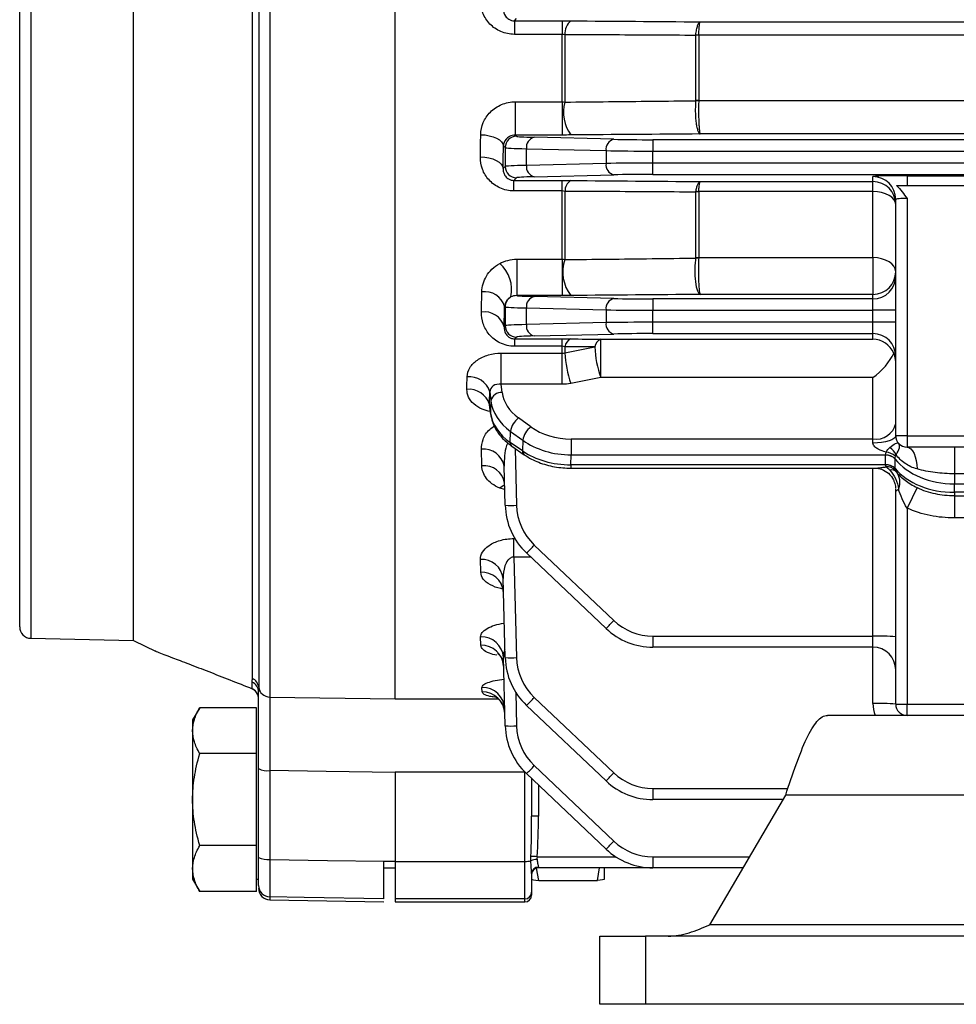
# Model space of a CAD drawing. Header units: millimetres. Extents: x -1311 to -483, y -267 to 512.
# Tile 36 of 58: x -672 to -630, y 32 to 75. Entities that reach past the tile are written whole.
import ezdxf

# ---------------------------------------------------------------- set-up
doc = ezdxf.new("R2010")
doc.units = ezdxf.units.MM

msp = doc.modelspace()

# ---------------------------------------------------------------- linework, layer by layer
at = {"color": 7, "linetype": 'Continuous', "lineweight": 25}
for p, q in [((-671.056, 142.023), (-671.056, 48.204)), ((-666.546, 48.114), (-666.546, 142.114)), ((-671.546, 48.704), (-671.546, 141.524)), ((-661.32, 46.447), (-661.32, 85.717)), ((-661.043, 85.642), (-661.043, 46.061)), ((-660.555, 85.558), (-660.555, 45.624)), ((-655.046, 45.55), (-655.046, 85.435)), ((-649.805, 75.355), (-649.71, 75.45)), ((-649.805, 75.355), (-647.712, 75.355)), ((-649.805, 75.355), (-649.805, 74.758)), ((-647.712, 75.355), (-647.712, 74.758)), ((-641.636, 75.309), (-546.456, 75.309)), ((-647.712, 74.758), (-649.805, 74.758)), ((-647.712, 71.794), (-647.712, 74.758)), ((-647.582, 74.743), (-647.582, 71.78)), ((-641.832, 71.845), (-641.832, 74.711)), ((-546.39, 74.726), (-641.702, 74.726)), ((-641.702, 74.718), (-641.702, 71.853)), ((-649.765, 71.794), (-647.712, 71.794)), ((-649.765, 71.794), (-649.765, 70.332)), ((-647.712, 71.794), (-647.712, 70.332)), ((-641.702, 71.853), (-546.39, 71.853)), ((-649.71, 70.277), (-649.765, 70.332)), ((-647.712, 70.332), (-649.765, 70.332)), ((-645.434, 70.144), (-648.931, 70.231)), ((-546.456, 70.378), (-641.636, 70.378)), ((-650.286, 69.853), (-650.209, 69.777)), ((-650.209, 69.777), (-650.209, 68.95)), ((-649.276, 69.732), (-645.778, 69.645)), ((-649.276, 68.996), (-649.276, 69.732)), ((-643.713, 70.126), (-643.713, 69.627)), ((-544.379, 70.126), (-643.713, 70.126)), ((-645.778, 69.645), (-645.778, 69.083)), ((-643.713, 69.627), (-544.379, 69.627)), ((-643.713, 69.101), (-643.713, 69.627)), ((-650.209, 68.95), (-650.301, 68.859)), ((-645.778, 69.083), (-649.276, 68.996)), ((-544.379, 69.101), (-643.713, 69.101)), ((-643.713, 68.601), (-643.713, 69.101)), ((-649.825, 68.335), (-649.71, 68.45)), ((-648.931, 68.496), (-645.434, 68.583)), ((-643.713, 68.601), (-544.379, 68.601)), ((-634.046, 68.284), (-634.046, 68.503)), ((-632.546, 68.542), (-620.546, 68.542)), ((-632.546, 68.542), (-632.546, 68.114)), ((-649.825, 68.335), (-647.712, 68.335)), ((-649.825, 67.874), (-649.825, 68.335)), ((-647.712, 67.874), (-647.712, 68.335)), ((-641.636, 68.284), (-634.046, 68.284)), ((-634.046, 67.842), (-634.046, 68.284)), ((-632.546, 68.114), (-620.546, 68.114)), ((-647.712, 67.874), (-649.825, 67.874)), ((-647.712, 64.872), (-647.712, 67.874)), ((-647.582, 67.855), (-647.582, 64.853)), ((-641.832, 64.93), (-641.832, 67.823)), ((-634.046, 67.842), (-641.702, 67.842)), ((-641.702, 67.832), (-641.702, 64.94)), ((-634.046, 64.94), (-634.046, 67.842)), ((-632.546, 67.543), (-632.546, 57.114)), ((-633.046, 57.114), (-633.046, 67.503)), ((-641.702, 64.94), (-634.046, 64.94)), ((-634.046, 64.94), (-634.046, 63.324)), ((-649.7, 64.872), (-647.712, 64.872)), ((-649.7, 64.872), (-649.7, 63.273)), ((-647.712, 64.872), (-647.712, 63.273)), ((-647.712, 63.273), (-649.7, 63.273)), ((-645.434, 63.144), (-648.931, 63.231)), ((-634.046, 63.324), (-641.636, 63.324)), ((-634.046, 63.126), (-634.046, 63.324)), ((-650.235, 62.803), (-650.209, 62.777)), ((-650.209, 62.777), (-650.209, 61.95)), ((-643.713, 63.126), (-643.713, 62.627)), ((-634.046, 63.126), (-643.713, 63.126)), ((-634.046, 62.627), (-634.046, 63.126)), ((-649.276, 62.732), (-645.778, 62.645)), ((-649.276, 61.996), (-649.276, 62.732)), ((-645.778, 62.645), (-645.778, 62.083)), ((-643.713, 62.627), (-634.046, 62.627)), ((-643.713, 62.101), (-643.713, 62.627)), ((-634.046, 62.101), (-634.046, 62.627)), ((-633.046, 62.627), (-634.046, 62.627)), ((-650.209, 61.95), (-650.255, 61.905)), ((-645.778, 62.083), (-649.276, 61.996)), ((-643.713, 61.601), (-643.713, 62.101)), ((-634.046, 62.101), (-643.713, 62.101)), ((-633.046, 62.101), (-634.046, 62.101)), ((-634.046, 61.601), (-634.046, 62.101)), ((-648.931, 61.496), (-645.434, 61.583)), ((-643.713, 61.601), (-634.046, 61.601)), ((-634.046, 61.355), (-634.046, 61.601)), ((-649.79, 61.37), (-649.71, 61.45)), ((-649.79, 61.37), (-647.712, 61.37)), ((-649.79, 61.045), (-649.79, 61.37)), ((-647.712, 61.045), (-649.79, 61.045)), ((-647.712, 61.045), (-647.712, 61.37)), ((-647.712, 60.743), (-647.712, 61.045)), ((-646.01, 61.355), (-634.046, 61.355)), ((-646.01, 59.667), (-646.01, 61.355)), ((-650.383, 60.743), (-647.712, 60.743)), ((-650.383, 59.374), (-650.383, 60.743)), ((-647.712, 59.374), (-647.712, 60.743)), ((-647.582, 61.021), (-647.582, 60.757)), ((-647.582, 60.757), (-646.269, 61.013)), ((-650.34, 59.016), (-650.383, 59.374)), ((-647.712, 59.374), (-650.383, 59.374)), ((-646.01, 59.667), (-647.324, 59.411)), ((-634.046, 59.667), (-646.01, 59.667)), ((-634.046, 56.967), (-634.046, 59.667)), ((-650.886, 59.048), (-650.838, 58.647)), ((-650.852, 58.106), (-650.901, 58.486)), ((-650.901, 58.486), (-650.893, 58.451)), ((-650.899, 58.45), (-650.85, 58.067)), ((-650.838, 58.647), (-650.852, 58.106)), ((-650.852, 58.106), (-650.85, 58.067)), ((-649.077, 57.498), (-649.618, 57.891)), ((-649.984, 56.817), (-649.971, 57.301)), ((-649.971, 57.301), (-649.431, 56.909)), ((-649.443, 56.445), (-649.984, 56.817)), ((-649.431, 56.909), (-649.443, 56.445)), ((-647.309, 56.967), (-647.309, 56.269)), ((-634.046, 56.967), (-647.309, 56.967)), ((-634.046, 56.786), (-634.046, 56.967)), ((-632.546, 57.114), (-633.046, 57.114)), ((-632.546, 57.114), (-620.546, 57.114)), ((-632.546, 57.114), (-632.546, 56.614)), ((-651.235, 55.789), (-651.254, 56.515)), ((-649.914, 56.651), (-649.373, 56.278)), ((-649.775, 56.555), (-649.71, 54.054)), ((-620.546, 56.614), (-632.546, 56.614)), ((-630.469, 56.614), (-630.469, 55.437)), ((-647.321, 55.832), (-647.309, 56.269)), ((-647.309, 56.269), (-633.504, 56.269)), ((-633.504, 56.26), (-633.504, 55.842)), ((-633.071, 55.664), (-633.071, 56.083)), ((-650.209, 54.054), (-650.255, 55.777)), ((-633.504, 55.832), (-647.321, 55.832)), ((-647.321, 55.832), (-647.321, 55.686)), ((-647.321, 55.686), (-633.963, 55.686)), ((-634.046, 48.301), (-634.046, 55.686)), ((-620.546, 55.437), (-630.469, 55.437)), ((-630.469, 55.437), (-630.469, 54.995)), ((-630.469, 54.995), (-557.623, 54.995)), ((-630.469, 54.623), (-630.469, 54.995)), ((-650.228, 54.75), (-650.45, 54.812)), ((-633.046, 45.314), (-633.046, 54.769)), ((-632.105, 54.83), (-632.546, 53.933)), ((-557.623, 54.623), (-630.469, 54.623)), ((-630.469, 54.623), (-630.469, 54.476)), ((-630.469, 54.476), (-557.623, 54.476)), ((-630.469, 54.476), (-630.469, 53.5)), ((-632.546, 53.933), (-632.546, 45.314)), ((-620.546, 53.5), (-630.469, 53.5)), ((-649.825, 51.774), (-649.825, 52.59)), ((-649.825, 52.59), (-649.783, 52.59)), ((-645.778, 48.638), (-649.276, 51.957)), ((-648.931, 52.306), (-645.434, 48.987)), ((-651.285, 51.106), (-651.3, 51.669)), ((-649.825, 51.774), (-649.71, 47.354)), ((-649.083, 51.774), (-649.825, 51.774)), ((-650.209, 47.354), (-650.301, 50.835)), ((-671.056, 48.204), (-666.546, 48.114)), ((-666.546, 48.114), (-665.543, 47.621)), ((-651.278, 47.897), (-651.288, 48.271)), ((-643.713, 48.301), (-634.046, 48.301)), ((-643.713, 48.301), (-643.713, 47.814)), ((-634.046, 47.814), (-634.046, 48.301)), ((-634.046, 47.814), (-643.713, 47.814)), ((-634.046, 45.34), (-634.046, 47.814)), ((-650.209, 44.354), (-650.288, 47.37)), ((-661.326, 45.989), (-661.363, 46.009)), ((-661.326, 45.989), (-661.326, 46.282)), ((-651.223, 45.849), (-651.229, 46.047)), ((-660.555, 45.624), (-655.046, 45.541)), ((-655.046, 45.55), (-650.526, 45.55)), ((-649.748, 45.833), (-649.71, 44.354)), ((-648.931, 45.606), (-645.434, 42.287)), ((-663.633, 45.155), (-663.946, 44.614)), ((-661.146, 45.155), (-663.633, 45.155)), ((-661.146, 44.145), (-661.146, 45.155)), ((-645.778, 41.938), (-649.276, 45.257)), ((-633.046, 45.314), (-632.546, 45.314)), ((-632.546, 45.314), (-620.546, 45.314)), ((-632.546, 44.814), (-632.546, 45.314)), ((-663.946, 44.614), (-663.946, 44.145)), ((-609.046, 44.814), (-636.046, 44.814)), ((-663.946, 44.145), (-663.946, 41.114)), ((-661.146, 43.134), (-661.146, 44.145)), ((-661.146, 43.134), (-663.633, 43.134)), ((-661.146, 41.114), (-661.146, 43.134)), ((-661.046, 38.572), (-661.046, 42.478)), ((-648.931, 42.606), (-645.434, 39.287)), ((-660.555, 42.392), (-660.555, 38.485)), ((-649.346, 42.319), (-655.046, 42.319)), ((-655.046, 42.319), (-655.046, 38.397)), ((-649.346, 38.397), (-649.346, 42.319)), ((-649.339, 42.319), (-649.346, 42.319)), ((-645.778, 38.938), (-649.276, 42.257)), ((-649.046, 42.039), (-649.046, 40.38)), ((-648.746, 41.754), (-648.746, 40.388)), ((-643.713, 41.601), (-643.713, 41.114)), ((-643.713, 41.601), (-637.783, 41.601)), ((-641.211, 35.614), (-637.881, 41.314)), ((-609.046, 41.314), (-637.881, 41.314)), ((-663.946, 41.114), (-663.946, 38.083)), ((-661.146, 39.093), (-661.146, 41.114)), ((-637.998, 41.114), (-643.713, 41.114)), ((-661.146, 39.093), (-663.633, 39.093)), ((-661.146, 38.083), (-661.146, 39.093)), ((-648.807, 38.601), (-645.351, 38.601)), ((-643.713, 38.601), (-643.713, 38.114)), ((-643.713, 38.601), (-639.466, 38.601)), ((-655.546, 38.402), (-655.546, 38.406)), ((-655.546, 38.114), (-655.046, 38.114)), ((-655.046, 38.397), (-649.346, 38.397)), ((-655.046, 38.397), (-655.046, 36.749)), ((-649.346, 36.749), (-649.346, 38.397)), ((-648.733, 37.562), (-648.83, 38.097)), ((-648.746, 38.147), (-648.746, 38.114)), ((-643.713, 38.114), (-648.746, 38.114)), ((-646.159, 37.562), (-646.059, 38.114)), ((-645.846, 37.615), (-645.846, 38.114)), ((-639.75, 38.114), (-643.713, 38.114)), ((-663.946, 38.083), (-663.946, 37.614)), ((-661.146, 37.072), (-661.146, 38.083)), ((-649.046, 37.867), (-649.046, 37.049)), ((-663.946, 37.614), (-663.633, 37.072)), ((-661.146, 37.614), (-661.046, 37.614)), ((-648.733, 37.562), (-646.159, 37.562)), ((-661.146, 37.072), (-663.633, 37.072)), ((-660.555, 36.837), (-660.555, 36.71)), ((-649.046, 37.049), (-649.046, 36.914)), ((-660.555, 36.71), (-655.546, 36.622)), ((-649.346, 36.749), (-655.046, 36.749)), ((-655.046, 36.749), (-655.046, 36.614)), ((-655.046, 36.614), (-649.346, 36.614)), ((-649.346, 36.614), (-649.346, 36.749)), ((-627.08, 35.614), (-641.211, 35.614)), ((-646.046, 32.114), (-646.046, 35.114)), ((-646.046, 35.114), (-644.046, 35.114)), ((-644.046, 35.114), (-644.046, 32.114)), ((-622.617, 35.114), (-644.046, 35.114)), ((-644.046, 32.114), (-646.046, 32.114)), ((-622.617, 32.114), (-644.046, 32.114))]:
    msp.add_line(p, q, dxfattribs=at)
at = {"color": 7, "linetype": 'Continuous', "lineweight": 25, "flags": 128}
for points in [[(-651.285, 70.344), (-651.093, 70.333), (-650.908, 70.303), (-650.737, 70.257), (-650.586, 70.196), (-650.462, 70.122), (-650.368, 70.039), (-650.309, 69.948), (-650.286, 69.853)], [(-651.3, 69.369), (-651.108, 69.357), (-650.923, 69.327), (-650.752, 69.279), (-650.601, 69.216), (-650.477, 69.139), (-650.383, 69.051), (-650.324, 68.957), (-650.301, 68.859)], [(-633.046, 67.285), (-633.065, 67.393), (-633.122, 67.498), (-633.215, 67.594), (-633.339, 67.679), (-633.49, 67.748), (-633.663, 67.8), (-633.851, 67.831), (-634.046, 67.842)], [(-633.046, 64.324), (-633.065, 64.444), (-633.122, 64.56), (-633.215, 64.666), (-633.339, 64.76), (-633.49, 64.836), (-633.663, 64.893), (-633.851, 64.928), (-634.046, 64.94)], [(-633.046, 57.114), (-633.065, 57.05), (-633.122, 56.989), (-633.215, 56.932), (-633.339, 56.882), (-633.49, 56.842), (-633.663, 56.811), (-633.851, 56.793), (-634.046, 56.786)], [(-632.546, 56.614), (-632.462, 56.595), (-632.381, 56.541), (-632.306, 56.452), (-632.239, 56.333), (-632.184, 56.187), (-632.143, 56.021), (-632.116, 55.839), (-632.105, 55.649)], [(-650.233, 54.941), (-650.303, 54.913), (-650.45, 54.812)], [(-655.046, 42.31), (-658.082, 42.355), (-660.555, 42.392)], [(-660.555, 38.485), (-658.025, 38.443), (-655.546, 38.402)], [(-655.546, 36.754), (-659.045, 36.812), (-660.555, 36.837)]]:
    msp.add_lwpolyline(points, dxfattribs=at)
at = {"color": 7, "linetype": 'Continuous', "lineweight": 25}
for centre, radius, start, end in [((-646.874, 74.803), 0.711, 129.2159, 184.7946), ((-641.703, 73.549), 1.169, 89.9645, 96.3182), ((-641.771, 73.568), 1.16, 86.6089, 92.953), ((-645.985, 71.32), 1.663, 163.9291, 216.365), ((-641.703, 70.826), 1.027, 89.9621, 97.201), ((-641.763, 70.79), 1.05, 86.6868, 93.7541), ((-649.709, 69.777), 0.5, 90.046, 179.954), ((-648.824, 69.789), 0.455, 103.6563, 187.2418), ((-645.326, 69.702), 0.455, 103.6563, 187.2418), ((-649.709, 68.951), 0.5, 180.046, 269.954), ((-648.824, 68.939), 0.455, 172.7582, 256.3437), ((-645.326, 69.025), 0.455, 172.7582, 256.3437), ((-634.046, 67.503), 1, 0.0098, 90.0098), ((-647.029, 67.865), 0.553, 122.1426, 180.9991), ((-634.046, 67.285), 1, 0.0098, 90.0098), ((-641.703, 66.954), 0.878, 89.9605, 98.4368), ((-641.769, 66.98), 0.864, 85.5371, 93.9826), ((-641.703, 64.145), 0.795, 89.9608, 99.3229), ((-651.46, 63.526), 1.536, 348.2032, 48.8828), ((-646.008, 64.301), 1.669, 160.6702, 217.9513), ((-641.764, 64.117), 0.806, 85.641, 94.8463), ((-634.046, 64.324), 1, 269.9902, 359.9902), ((-634.046, 64.126), 1, 269.9902, 359.9902), ((-651.1, 62.535), 0.906, 17.2295, 98.5452), ((-649.709, 62.777), 0.5, 119.6152, 179.9539), ((-648.824, 62.789), 0.455, 103.6563, 187.2418), ((-645.326, 62.702), 0.455, 103.6563, 187.2418), ((-651.125, 61.653), 0.906, 16.1643, 98.1876), ((-649.709, 61.951), 0.5, 180.046, 269.954), ((-648.824, 61.939), 0.455, 172.7582, 256.3437), ((-645.326, 62.025), 0.455, 172.7582, 256.3437), ((-634.046, 60.601), 1, 0.0098, 90.0098), ((-647.158, 60.974), 0.427, 112.85, 173.7658), ((-645.848, 60.964), 0.423, 112.469, 173.3914), ((-642.849, 60.97), 4.738, 182.5723, 199.2009), ((-641.535, 61.226), 4.739, 182.5773, 199.2008), ((-651.783, 58.765), 0.941, 17.5059, 96.0233), ((-651.802, 58.212), 0.942, 16.8982, 95.7567), ((-650.37, 58.535), 0.482, 86.476, 166.5182), ((-649.112, 57.187), 0.867, 125.6856, 172.4207), ((-633.914, 57.847), 0.889, 261.4932, 347.5903), ((-648.572, 56.795), 0.867, 125.6856, 172.4207), ((-649.797, 56.798), 0.188, 174.0709, 231.5574), ((-632.546, 57.114), 0.5, 180, 270), ((-651.142, 55.621), 0.901, 9.9529, 97.1626), ((-649.256, 56.425), 0.188, 174.0677, 231.5924), ((-633.592, 55.54), 0.862, 51.9548, 82.0466), ((-633.715, 55.954), 0.756, 25.3317, 57.3582), ((-633.487, 55.703), 0.567, 42.7211, 91.7158), ((-633.481, 55.7), 0.561, 43.0578, 92.4234), ((-651.128, 54.89), 0.905, 9.3085, 96.7478), ((-633.481, 55.281), 0.561, 43.0578, 92.4234), ((-633.474, 55.278), 0.555, 43.4109, 93.1298), ((-633.418, 55.283), 0.462, 39.3374, 96.7836), ((-633.216, 55.343), 0.265, 45.7591, 110.1169), ((-649.96, 58.832), 4.784, 267.0055, 272.9945), ((-647.21, 54.133), 3, 181.5, 226.5), ((-647.21, 54.12), 2.5, 181.5, 226.5), ((-653.923, 56.876), 6.767, 313.3704, 317.525), ((-651.23, 50.737), 0.934, 5.9985, 94.3181), ((-651.22, 50.169), 0.939, 5.5886, 93.9784), ((-650.425, 53.557), 6.767, 313.3704, 317.525), ((-643.713, 50.801), 2.5, 226.5, 270), ((-671.046, 48.704), 0.5, 180, 268.8532), ((-643.713, 50.814), 3, 226.5, 270), ((-651.25, 47.308), 0.964, 3.666, 92.2517), ((-633.796, 38.731), 9.573, 85.5056, 91.4954), ((-651.244, 46.931), 0.967, 3.429, 92.0223), ((-634.046, 46.814), 1, 0, 90), ((-649.96, 52.132), 4.784, 267.0055, 272.9945), ((-647.21, 47.433), 3, 181.5, 226.5), ((-647.21, 47.42), 2.5, 181.5, 226.5), ((-661.531, 46.003), 0.491, 6.6828, 64.5121), ((-661.546, 45.533), 0.5, 0.007, 68.9996), ((-661.538, 45.838), 0.492, 0.1919, 64.4282), ((-661.541, 45.543), 0.495, 0.1138, 64.1964), ((-660.55, 46.121), 0.497, 186.9401, 269.4551), ((-651.213, 45.062), 0.985, 2.3094, 90.884), ((-651.21, 44.862), 0.987, 2.1947, 90.762), ((-653.923, 50.176), 6.767, 313.3704, 317.525), ((-633.796, 35.77), 9.573, 85.5056, 91.4954), ((-632.546, 45.34), 1.5, 180, 200.5353), ((-632.546, 45.314), 0.5, 180, 270), ((-649.96, 49.132), 4.784, 267.0055, 272.9945), ((-647.21, 44.433), 3, 181.5, 226.5), ((-647.21, 44.42), 2.5, 181.5, 226.5), ((-660.672, 43.16), 0.778, 241.2671, 278.6909), ((-653.923, 47.176), 6.767, 313.3704, 317.525), ((-650.425, 46.857), 6.767, 313.3704, 317.525), ((-643.713, 44.101), 2.5, 226.5, 270), ((-643.713, 44.114), 3, 226.5, 270), ((-648.821, 37.517), 2.872, 88.5046, 94.4944), ((-650.425, 43.857), 6.767, 313.3704, 317.525), ((-643.713, 41.101), 2.5, 226.5, 270), ((-660.672, 39.254), 0.778, 241.2671, 278.6909), ((-649.287, 32.45), 6.169, 85.5407, 88.0463), ((-643.713, 41.114), 3, 226.5, 270), ((-649.314, 39.369), 0.972, 268.1402, 284.0784), ((-648.81, 37.808), 0.674, 90.033, 113.4615), ((-648.756, 37.857), 0.29, 88.0807, 177.9426), ((-648.746, 37.814), 0.3, 90, 180), ((-660.547, 37.336), 0.499, 180.061, 269.0637), ((-660.546, 37.21), 0.5, 180, 269), ((-649.346, 37.049), 0.3, 269.9336, 359.9334), ((-649.346, 36.914), 0.3, 270, 0)]:
    msp.add_arc(centre, radius, start, end, dxfattribs=at)
for centre, major_axis, ratio, start_param, end_param in [((-652.46, 95.114), (0, 50.5), 0.026704, 4.177436, 4.199735), ((-647.21, 70.279), (2.5, 0), 0.026186, 3.167773, 3.953171), ((-643.713, 70.192), (2.5, 0), 0.026186, 3.953171, 4.712389), ((-651.461, 95.114), (0, 51.5), 0.026186, 4.177436, 4.199735), ((-647.21, 69.779), (3, 0), 0.021822, 3.167773, 3.953171), ((-643.713, 69.692), (3, 0), 0.021822, 3.953171, 4.712389), ((-647.21, 68.948), (3, 0), 0.021822, 2.330015, 3.115413), ((-643.713, 69.035), (3, 0), 0.021822, 1.570796, 2.330015), ((-647.21, 68.449), (2.5, 0), 0.026186, 2.330015, 3.115413), ((-643.713, 68.536), (2.5, 0), 0.026186, 1.570796, 2.330015), ((-632.546, 68.503), (1.5, 0), 0.026186, 1.570796, 3.141593), ((-632.546, 67.503), (0.5, 0), 0.078558, 1.570796, 3.141593), ((-652.285, 95.114), (0, 50.5), 0.026704, 4.011589, 4.034189), ((-647.21, 63.279), (2.5, 0), 0.026186, 3.23127, 3.953171), ((-651.285, 95.114), (0, 51.5), 0.026186, 4.011589, 4.034189), ((-647.21, 62.779), (3, 0), 0.021822, 3.167773, 3.953171), ((-643.713, 63.192), (2.5, 0), 0.026186, 3.953171, 4.712389), ((-643.713, 62.692), (3, 0), 0.021822, 3.953171, 4.712389), ((-647.21, 61.948), (3, 0), 0.021822, 2.330015, 3.115413), ((-643.713, 62.035), (3, 0), 0.021822, 1.570796, 2.330015), ((-647.21, 61.449), (2.5, 0), 0.026186, 2.330015, 3.115413), ((-643.713, 61.536), (2.5, 0), 0.026186, 1.570796, 2.330015), ((-634.046, 60.356), (-0.716, 0.716), 0.974157, 4.33278, 5.484697), ((-634.046, 60.356), (0.929, 0.929), 0.39896, 4.33278, 5.484697), ((-634.046, 60.356), (1, 0), 0.940863, 0, 0.418879), ((-656.396, 95.114), (-2.527, 50.5), 0.076262, 3.915997, 3.931427), ((-655.4, 95.162), (-2.526, 51.5), 0.074788, 3.916144, 3.931574), ((-647.849, 59.174), (2.5, 0.002), 0.725498, 3.227836, 3.925967), ((-647.849, 58.829), (3, -0.012), 0.72245, 3.231311, 3.929442), ((-647.863, 58.28), (3, -0.014), 0.691589, 3.232525, 3.930657), ((-647.308, 58.781), (2.5, 0.002), 0.725498, 3.925967, 4.711365), ((-647.308, 58.437), (3, -0.012), 0.72245, 3.929442, 4.714841), ((-647.322, 57.907), (3, -0.014), 0.691589, 3.930657, 4.716055), ((-630.469, 57.162), (3, 0), 0.722537, 3.662958, 4.712389), ((-630.469, 56.698), (3, 0), 0.691677, 3.662958, 4.712389), ((-649.346, 40.38), (0, 4.006), 0.074891, 4.256349, 4.712389), ((-649.346, 40.388), (0, 4.058), 0.14786, 4.256349, 4.712389), ((-1544.751, 95.114), (3265.528, -9.901), 0.01719, 4.988224, 4.988383)]:
    msp.add_ellipse(centre, major_axis=major_axis, ratio=ratio, start_param=start_param, end_param=end_param, dxfattribs=at)
for points, knots in [([(-649.805, 74.758), (-650.011, 74.758), (-650.212, 74.8), (-650.488, 74.918), (-650.577, 74.968), (-650.738, 75.079), (-650.812, 75.142), (-651.014, 75.353), (-651.117, 75.515), (-651.256, 75.87), (-651.29, 76.055), (-651.288, 76.245)], [0, 0, 0, 0, 0.25, 0.25, 0.375, 0.375, 0.5, 0.5, 0.75, 0.75, 1, 1, 1, 1]), ([(-650.288, 75.871), (-650.292, 75.761), (-650.264, 75.651), (-650.156, 75.502), (-650.109, 75.456), (-649.98, 75.381), (-649.894, 75.354), (-649.805, 75.355)], [0, 0, 0, 0, 0.5, 0.5, 0.75, 0.75, 1, 1, 1, 1]), ([(-641.83, 74.726), (-641.821, 74.812), (-641.81, 74.89), (-641.783, 75.031), (-641.768, 75.093), (-641.734, 75.195), (-641.715, 75.235), (-641.677, 75.291), (-641.656, 75.307), (-641.636, 75.309)], [0, 0, 0, 0, 0.25, 0.25, 0.5, 0.5, 0.75, 0.75, 1, 1, 1, 1]), ([(-641.702, 74.726), (-641.699, 74.811), (-641.695, 74.889), (-641.686, 75.03), (-641.681, 75.093), (-641.669, 75.195), (-641.663, 75.235), (-641.65, 75.291), (-641.643, 75.306), (-641.636, 75.309)], [0, 0, 0, 0, 0.25, 0.25, 0.5, 0.5, 0.75, 0.75, 1, 1, 1, 1]), ([(-641.832, 74.711), (-642.471, 74.715), (-643.11, 74.718), (-643.749, 74.722), (-645.026, 74.729), (-646.304, 74.736), (-647.582, 74.743)], [0, 0, 0, 0, 0.002, 0.002, 0.002, 0.005998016, 0.005998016, 0.005998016, 0.005998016]), ([(-651.285, 70.344), (-651.282, 70.526), (-651.245, 70.706), (-651.137, 70.961), (-651.092, 71.043), (-650.987, 71.2), (-650.926, 71.275), (-650.721, 71.48), (-650.553, 71.594), (-650.273, 71.712), (-650.173, 71.743), (-649.972, 71.783), (-649.869, 71.794), (-649.765, 71.794)], [0, 0, 0, 0, 0.25, 0.25, 0.375, 0.375, 0.5, 0.5, 0.75, 0.75, 0.875, 0.875, 1, 1, 1, 1]), ([(-647.582, 71.78), (-646.943, 71.786), (-646.304, 71.793), (-645.665, 71.799), (-644.387, 71.812), (-643.109, 71.825), (-641.832, 71.838)], [0, 0, 0, 0, 0.002, 0.002, 0.002, 0.00600074, 0.00600074, 0.00600074, 0.00600074]), ([(-641.832, 71.838), (-641.84, 71.762), (-641.846, 71.683), (-641.853, 71.519), (-641.854, 71.434), (-641.852, 71.266), (-641.849, 71.181), (-641.838, 71.019), (-641.83, 70.942), (-641.811, 70.795), (-641.799, 70.729), (-641.772, 70.61), (-641.757, 70.558), (-641.71, 70.431), (-641.673, 70.383), (-641.636, 70.378)], [0, 0, 0, 0, 0.125, 0.125, 0.25, 0.25, 0.375, 0.375, 0.5, 0.5, 0.625, 0.625, 0.75, 0.75, 1, 1, 1, 1]), ([(-641.702, 71.838), (-641.705, 71.763), (-641.707, 71.684), (-641.71, 71.52), (-641.71, 71.434), (-641.709, 71.266), (-641.708, 71.181), (-641.705, 71.02), (-641.702, 70.942), (-641.695, 70.796), (-641.691, 70.73), (-641.682, 70.61), (-641.677, 70.558), (-641.661, 70.431), (-641.649, 70.383), (-641.636, 70.378)], [0, 0, 0, 0, 0.125, 0.125, 0.25, 0.25, 0.375, 0.375, 0.5, 0.5, 0.625, 0.625, 0.75, 0.75, 1, 1, 1, 1]), ([(-649.765, 70.332), (-649.862, 70.332), (-649.95, 70.305), (-650.083, 70.233), (-650.132, 70.19), (-650.248, 70.051), (-650.281, 69.952), (-650.286, 69.853)], [0, 0, 0, 0, 0.25, 0.25, 0.5, 0.5, 1, 1, 1, 1]), ([(-649.825, 67.874), (-649.933, 67.874), (-650.04, 67.886), (-650.245, 67.931), (-650.344, 67.963), (-650.533, 68.049), (-650.62, 68.1), (-650.781, 68.218), (-650.855, 68.285), (-650.984, 68.427), (-651.04, 68.502), (-651.137, 68.662), (-651.177, 68.747), (-651.273, 69.006), (-651.303, 69.185), (-651.3, 69.369)], [0, 0, 0, 0, 0.125, 0.125, 0.25, 0.25, 0.375, 0.375, 0.5, 0.5, 0.625, 0.625, 0.75, 0.75, 1, 1, 1, 1]), ([(-650.301, 68.859), (-650.303, 68.807), (-650.298, 68.755), (-650.273, 68.653), (-650.252, 68.602), (-650.19, 68.505), (-650.149, 68.456), (-650.057, 68.394), (-650.021, 68.374), (-649.932, 68.344), (-649.879, 68.335), (-649.825, 68.335)], [0, 0, 0, 0, 0.25, 0.25, 0.5, 0.5, 0.75, 0.75, 0.875, 0.875, 1, 1, 1, 1]), ([(-641.829, 67.843), (-641.818, 67.909), (-641.805, 67.969), (-641.777, 68.076), (-641.761, 68.123), (-641.712, 68.237), (-641.674, 68.28), (-641.636, 68.284)], [0, 0, 0, 0, 0.25, 0.25, 0.5, 0.5, 1, 1, 1, 1]), ([(-641.702, 67.842), (-641.698, 67.909), (-641.694, 67.969), (-641.684, 68.076), (-641.679, 68.123), (-641.662, 68.237), (-641.649, 68.28), (-641.636, 68.284)], [0, 0, 0, 0, 0.25, 0.25, 0.5, 0.5, 1, 1, 1, 1]), ([(-641.832, 67.823), (-642.465, 67.826), (-643.099, 67.83), (-643.733, 67.833), (-645.016, 67.841), (-646.299, 67.848), (-647.582, 67.855)], [0, 0, 0, 0, 0.002000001, 0.002000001, 0.002000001, 0.006045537, 0.006045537, 0.006045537, 0.006045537]), ([(-651.235, 63.43), (-651.232, 63.551), (-651.214, 63.669), (-651.148, 63.903), (-651.098, 64.019), (-650.902, 64.347), (-650.707, 64.545), (-650.45, 64.683)], [0, 0, 0, 0, 0.25, 0.25, 0.5, 0.5, 1, 1, 1, 1]), ([(-647.582, 64.853), (-646.949, 64.861), (-646.315, 64.868), (-645.682, 64.875), (-644.398, 64.89), (-643.115, 64.905), (-641.832, 64.92)], [0, 0, 0, 0, 0.002000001, 0.002000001, 0.002000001, 0.00605319, 0.00605319, 0.00605319, 0.00605319]), ([(-641.832, 64.92), (-641.845, 64.846), (-641.855, 64.767), (-641.869, 64.597), (-641.874, 64.507), (-641.878, 64.236), (-641.869, 64.048), (-641.829, 63.722), (-641.798, 63.581), (-641.742, 63.433), (-641.722, 63.395), (-641.68, 63.341), (-641.658, 63.326), (-641.636, 63.324)], [0, 0, 0, 0, 0.125, 0.125, 0.25, 0.25, 0.5, 0.5, 0.75, 0.75, 0.875, 0.875, 1, 1, 1, 1]), ([(-641.703, 64.921), (-641.707, 64.847), (-641.71, 64.767), (-641.715, 64.597), (-641.717, 64.507), (-641.718, 64.236), (-641.715, 64.049), (-641.702, 63.722), (-641.691, 63.582), (-641.672, 63.433), (-641.665, 63.395), (-641.651, 63.341), (-641.644, 63.326), (-641.636, 63.324)], [0, 0, 0, 0, 0.125, 0.125, 0.25, 0.25, 0.5, 0.5, 0.75, 0.75, 0.875, 0.875, 1, 1, 1, 1]), ([(-649.956, 63.212), (-650.012, 63.183), (-650.054, 63.15), (-650.122, 63.083), (-650.148, 63.049), (-650.21, 62.944), (-650.231, 62.873), (-650.235, 62.803)], [0, 0, 0, 0, 0.25, 0.25, 0.5, 0.5, 1, 1, 1, 1]), ([(-649.7, 63.273), (-649.752, 63.273), (-649.799, 63.266), (-649.885, 63.244), (-649.923, 63.229), (-649.956, 63.212)], [0, 0, 0, 0, 0.5, 0.5, 1, 1, 1, 1]), ([(-649.79, 61.045), (-650.022, 61.045), (-650.246, 61.101), (-650.629, 61.288), (-650.787, 61.417), (-651.031, 61.707), (-651.118, 61.866), (-651.232, 62.202), (-651.258, 62.374), (-651.254, 62.55)], [0, 0, 0, 0, 0.25, 0.25, 0.5, 0.5, 0.75, 0.75, 1, 1, 1, 1]), ([(-650.255, 61.905), (-650.261, 61.804), (-650.243, 61.704), (-650.163, 61.559), (-650.127, 61.511), (-650.043, 61.445), (-650.009, 61.423), (-649.942, 61.395), (-649.916, 61.386), (-649.858, 61.374), (-649.824, 61.37), (-649.79, 61.37)], [0, 0, 0, 0, 0.5, 0.5, 0.75, 0.75, 0.875, 0.875, 0.9375, 0.9375, 1, 1, 1, 1]), ([(-651.882, 59.701), (-651.879, 59.839), (-651.836, 59.976), (-651.681, 60.228), (-651.567, 60.344), (-651.359, 60.488), (-651.282, 60.532), (-651.12, 60.607), (-651.035, 60.639), (-650.767, 60.717), (-650.577, 60.743), (-650.383, 60.743)], [0, 0, 0, 0, 0.25, 0.25, 0.5, 0.5, 0.625, 0.625, 0.75, 0.75, 1, 1, 1, 1]), ([(-650.383, 59.374), (-650.513, 59.39), (-650.642, 59.364), (-650.829, 59.242), (-650.885, 59.148), (-650.886, 59.048)], [0, 0, 0, 0, 0.5, 0.5, 1, 1, 1, 1]), ([(-650.864, 58.175), (-650.986, 58.204), (-651.266, 58.272), (-651.606, 58.497), (-651.857, 58.801), (-651.884, 59.033), (-651.897, 59.149)], [0, 0, 0, 0, 0.205747, 0.471772, 0.736409, 1, 1, 1, 1]), ([(-650.925, 58.531), (-650.923, 58.529), (-650.918, 58.523), (-650.906, 58.472), (-650.899, 58.439)], [0, 0, 0, 0, 0.383946, 1, 1, 1, 1]), ([(-650.85, 58.067), (-650.829, 57.953), (-650.773, 57.657), (-650.531, 57.212), (-650.208, 56.864), (-649.977, 56.696), (-649.914, 56.651)], [0, 0, 0, 0, 0.206314, 0.538041, 0.875003, 1, 1, 1, 1]), ([(-651.254, 56.515), (-651.24, 56.66), (-651.21, 56.962), (-650.997, 57.33), (-650.752, 57.496), (-650.677, 57.547)], [0, 0, 0, 0, 0.392522, 0.815056, 1, 1, 1, 1]), ([(-650.101, 56.792), (-650.118, 56.755), (-650.198, 56.576), (-650.246, 56.229), (-650.252, 55.927), (-650.255, 55.777)], [0, 0, 0, 0, 0.117246, 0.561861, 1, 1, 1, 1]), ([(-633.472, 56.393), (-633.591, 56.424), (-633.708, 56.463), (-633.871, 56.549), (-633.924, 56.583), (-634.012, 56.67), (-634.046, 56.727), (-634.046, 56.786)], [0, 0, 0, 0, 0.5, 0.5, 0.75, 0.75, 1, 1, 1, 1]), ([(-633.307, 56.591), (-633.208, 56.675), (-633.121, 56.735), (-632.987, 56.801), (-632.941, 56.806), (-632.927, 56.79)], [0, 0, 0, 0, 0.5, 0.5, 1, 1, 1, 1]), ([(-633.031, 56.277), (-632.953, 56.384), (-632.903, 56.485), (-632.868, 56.662), (-632.883, 56.738), (-632.927, 56.79)], [0, 0, 0, 0, 0.5, 0.5, 1, 1, 1, 1]), ([(-649.373, 56.278), (-649.268, 56.212), (-648.974, 56.026), (-648.404, 55.811), (-647.804, 55.698), (-647.438, 55.689), (-647.321, 55.686)], [0, 0, 0, 0, 0.182324, 0.51231, 0.843668, 1, 1, 1, 1]), ([(-633.031, 56.277), (-633.038, 56.272), (-633.044, 56.266), (-633.049, 56.257), (-633.052, 56.252), (-633.054, 56.246), (-633.056, 56.24), (-633.058, 56.233), (-633.06, 56.226), (-633.061, 56.218)], [0, 0, 0, 0, 0.00003468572, 0.00003468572, 0.00003468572, 0.00005621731, 0.00005621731, 0.00005621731, 0.00008039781, 0.00008039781, 0.00008039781, 0.00008039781]), ([(-632.105, 55.649), (-632.302, 55.701), (-632.479, 55.786), (-632.791, 56), (-632.925, 56.13), (-633.031, 56.277)], [0, 0, 0, 0, 0.5, 0.5, 1, 1, 1, 1]), ([(-650.45, 54.812), (-650.707, 54.917), (-650.902, 55.067), (-651.098, 55.322), (-651.148, 55.413), (-651.214, 55.598), (-651.232, 55.692), (-651.235, 55.789)], [0, 0, 0, 0, 0.5, 0.5, 0.75, 0.75, 1, 1, 1, 1]), ([(-633.963, 55.686), (-633.962, 55.686), (-633.934, 55.685), (-633.829, 55.694), (-633.665, 55.715), (-633.53, 55.734), (-633.472, 55.742)], [0, 0, 0, 0, 0.010226, 0.228421, 0.671031, 1, 1, 1, 1]), ([(-633.961, 55.684), (-633.952, 55.685), (-633.867, 55.69), (-633.638, 55.642), (-633.354, 55.472), (-633.169, 55.266), (-633.13, 55.132), (-633.125, 55.115)], [0, 0, 0, 0, 0.0304175, 0.2910555, 0.6073915, 0.9505461, 1, 1, 1, 1]), ([(-633.307, 55.591), (-633.208, 55.495), (-633.122, 55.37), (-632.987, 55.085), (-632.941, 54.925), (-632.927, 54.765)], [0, 0, 0, 0, 0.5, 0.5, 1, 1, 1, 1]), ([(-633.061, 55.576), (-633.06, 55.573), (-633.058, 55.57), (-633.056, 55.566), (-633.053, 55.561), (-633.049, 55.555), (-633.044, 55.548), (-633.04, 55.543), (-633.036, 55.538), (-633.031, 55.532)], [0, 0, 0, 0, 0.00002444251, 0.00002444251, 0.00002444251, 0.00005767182, 0.00005767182, 0.00005767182, 0.00008118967, 0.00008118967, 0.00008118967, 0.00008118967]), ([(-633.031, 55.532), (-632.925, 55.402), (-632.791, 55.274), (-632.479, 55.036), (-632.302, 54.925), (-632.105, 54.83)], [0, 0, 0, 0, 0.5, 0.5, 1, 1, 1, 1]), ([(-633.031, 55.532), (-632.953, 55.44), (-632.903, 55.322), (-632.868, 55.059), (-632.882, 54.911), (-632.927, 54.765)], [0, 0, 0, 0, 0.5, 0.5, 1, 1, 1, 1]), ([(-630.469, 55.437), (-630.755, 55.437), (-631.039, 55.456), (-631.59, 55.529), (-631.854, 55.582), (-632.105, 55.649)], [0, 0, 0, 0, 0.5, 0.5, 1, 1, 1, 1]), ([(-633.125, 55.115), (-633.095, 55.043), (-633.051, 54.933), (-633.052, 54.831), (-633.052, 54.796)], [0, 0, 0, 0, 0.666446, 1, 1, 1, 1]), ([(-632.927, 54.765), (-632.944, 54.745), (-632.96, 54.727), (-632.99, 54.698), (-633.005, 54.688), (-633.027, 54.685), (-633.035, 54.693), (-633.044, 54.723), (-633.046, 54.745), (-633.046, 54.769)], [0, 0, 0, 0, 0.25, 0.25, 0.5, 0.5, 0.75, 0.75, 1, 1, 1, 1]), ([(-632.546, 53.933), (-632.634, 54.064), (-632.705, 54.202), (-632.83, 54.482), (-632.883, 54.624), (-632.927, 54.765)], [0, 0, 0, 0, 0.5, 0.5, 1, 1, 1, 1]), ([(-632.105, 54.83), (-631.854, 54.709), (-631.59, 54.625), (-631.039, 54.512), (-630.755, 54.484), (-630.469, 54.484)], [0, 0, 0, 0, 0.5, 0.5, 1, 1, 1, 1]), ([(-630.469, 53.5), (-630.828, 53.5), (-631.186, 53.531), (-631.885, 53.669), (-632.223, 53.775), (-632.546, 53.933)], [0, 0, 0, 0, 0.5, 0.5, 1, 1, 1, 1]), ([(-651.3, 51.669), (-651.303, 51.778), (-651.273, 51.886), (-651.144, 52.097), (-651.047, 52.198), (-650.852, 52.332), (-650.779, 52.373), (-650.618, 52.447), (-650.53, 52.48), (-650.343, 52.533), (-650.243, 52.555), (-650.037, 52.583), (-649.933, 52.59), (-649.825, 52.59)], [0, 0, 0, 0, 0.25, 0.25, 0.5, 0.5, 0.625, 0.625, 0.75, 0.75, 0.875, 0.875, 1, 1, 1, 1]), ([(-649.825, 51.774), (-649.879, 51.777), (-649.932, 51.761), (-650.021, 51.708), (-650.056, 51.674), (-650.149, 51.56), (-650.19, 51.473), (-650.283, 51.207), (-650.305, 51.02), (-650.301, 50.835)], [0, 0, 0, 0, 0.125, 0.125, 0.25, 0.25, 0.5, 0.5, 1, 1, 1, 1]), ([(-650.307, 50.379), (-650.338, 50.383), (-650.556, 50.41), (-650.888, 50.556), (-651.218, 50.802), (-651.263, 51.005), (-651.285, 51.106)], [0, 0, 0, 0, 0.050499, 0.35352, 0.677843, 1, 1, 1, 1]), ([(-650.402, 50.567), (-650.395, 50.561), (-650.38, 50.547), (-650.293, 50.418), (-650.302, 50.308), (-650.306, 50.262)], [0, 0, 0, 0, 0.310094, 0.711079, 1, 1, 1, 1]), ([(-651.288, 48.271), (-651.275, 48.335), (-651.249, 48.464), (-651.024, 48.644), (-650.687, 48.78), (-650.411, 48.857), (-650.254, 48.867), (-650.249, 48.868)], [0, 0, 0, 0, 0.257162, 0.517525, 0.7583, 0.992431, 1, 1, 1, 1]), ([(-665.541, 47.625), (-665.556, 47.631), (-665.606, 47.65), (-665.417, 47.578), (-664.971, 47.408), (-664.123, 47.083), (-662.986, 46.643), (-661.984, 46.248), (-661.326, 45.989)], [0, 0, 0, 0, 0.037592, 0.125849, 0.356091, 0.517958, 0.683395, 1, 1, 1, 1]), ([(-650.581, 47.458), (-650.695, 47.485), (-650.958, 47.549), (-651.216, 47.705), (-651.258, 47.833), (-651.278, 47.897)], [0, 0, 0, 0, 0.277141, 0.639511, 1, 1, 1, 1]), ([(-650.219, 47.703), (-650.238, 47.66), (-650.285, 47.551), (-650.287, 47.438), (-650.288, 47.37)], [0, 0, 0, 0, 0.40546, 1, 1, 1, 1]), ([(-650.551, 47.542), (-650.551, 47.542), (-650.561, 47.546), (-650.52, 47.526), (-650.42, 47.426), (-650.297, 47.232), (-650.299, 47.062), (-650.3, 46.987)], [0, 0, 0, 0, 0.004352, 0.185754, 0.421046, 0.7457, 1, 1, 1, 1]), ([(-651.229, 46.047), (-651.219, 46.079), (-651.198, 46.152), (-650.997, 46.259), (-650.676, 46.353), (-650.395, 46.388), (-650.263, 46.404)], [0, 0, 0, 0, 0.2208643, 0.4965724, 0.7635668, 1, 1, 1, 1]), ([(-661.046, 42.478), (-661.046, 42.85), (-661.046, 43.205), (-661.046, 43.715), (-661.046, 43.882), (-661.046, 44.202), (-661.046, 44.507), (-661.046, 44.783), (-661.046, 45.045), (-661.046, 45.168), (-661.046, 45.507), (-661.046, 45.693), (-661.046, 45.84)], [0, 0, 0, 0, 0.25, 0.25, 0.375, 0.375, 0.5, 0.625, 0.625, 0.75, 0.75, 1, 1, 1, 1]), ([(-660.555, 45.624), (-660.555, 45.586), (-660.555, 45.532), (-660.556, 45.397), (-660.556, 45.314), (-660.556, 45.125), (-660.556, 45.018), (-660.557, 44.777), (-660.557, 44.643), (-660.557, 44.356), (-660.557, 44.204), (-660.556, 43.88), (-660.556, 43.707), (-660.556, 43.169), (-660.555, 42.791), (-660.555, 42.392)], [0, 0, 0, 0, 0.125, 0.125, 0.25, 0.25, 0.375, 0.375, 0.5, 0.5, 0.625, 0.625, 0.75, 0.75, 1, 1, 1, 1]), ([(-650.685, 45.617), (-650.752, 45.627), (-650.955, 45.658), (-651.166, 45.739), (-651.204, 45.812), (-651.223, 45.849)], [0, 0, 0, 0, 0.198869, 0.60033, 1, 1, 1, 1]), ([(-650.675, 45.651), (-650.677, 45.652), (-650.683, 45.654), (-650.637, 45.635), (-650.518, 45.557), (-650.351, 45.372), (-650.232, 45.126), (-650.239, 44.957), (-650.241, 44.9)], [0, 0, 0, 0, 0.04261, 0.16507, 0.325112, 0.568877, 0.856826, 1, 1, 1, 1]), ([(-663.946, 44.145), (-663.946, 44.307), (-663.92, 44.466), (-663.818, 44.797), (-663.742, 44.968), (-663.633, 45.155)], [0, 0, 0, 0, 0.5, 0.5, 1, 1, 1, 1]), ([(-637.881, 41.314), (-637.728, 41.772), (-637.575, 42.23), (-637.269, 43.076), (-637.117, 43.465), (-636.811, 44.113), (-636.658, 44.372), (-636.352, 44.723), (-636.199, 44.814), (-636.046, 44.814)], [0, 0, 0, 0, 0.25, 0.25, 0.5, 0.5, 0.75, 0.75, 1, 1, 1, 1]), ([(-663.633, 43.134), (-663.742, 43.322), (-663.818, 43.493), (-663.92, 43.823), (-663.946, 43.983), (-663.946, 44.145)], [0, 0, 0, 0, 0.5, 0.5, 1, 1, 1, 1]), ([(-663.946, 41.114), (-663.946, 41.438), (-663.92, 41.757), (-663.818, 42.418), (-663.742, 42.76), (-663.633, 43.134)], [0, 0, 0, 0, 0.5, 0.5, 1, 1, 1, 1]), ([(-663.633, 39.093), (-663.742, 39.468), (-663.818, 39.81), (-663.92, 40.471), (-663.946, 40.789), (-663.946, 41.114)], [0, 0, 0, 0, 0.5, 0.5, 1, 1, 1, 1]), ([(-663.946, 38.083), (-663.946, 38.245), (-663.92, 38.404), (-663.818, 38.735), (-663.742, 38.906), (-663.633, 39.093)], [0, 0, 0, 0, 0.5, 0.5, 1, 1, 1, 1]), ([(-661.046, 37.336), (-661.046, 37.358), (-661.046, 37.492), (-661.046, 37.828), (-661.046, 37.957), (-661.046, 38.251), (-661.046, 38.407), (-661.046, 38.572)], [0, 0, 0, 0, 0.5, 0.5, 0.75, 0.75, 1, 1, 1, 1]), ([(-660.555, 38.485), (-660.556, 38.265), (-660.556, 38.057), (-660.557, 37.666), (-660.557, 37.493), (-660.557, 37.195), (-660.557, 37.076), (-660.556, 36.903), (-660.556, 36.852), (-660.555, 36.837)], [0, 0, 0, 0, 0.25, 0.25, 0.5, 0.5, 0.75, 0.75, 1, 1, 1, 1]), ([(-655.546, 36.754), (-655.546, 36.769), (-655.546, 36.82), (-655.546, 36.994), (-655.546, 37.112), (-655.546, 37.41), (-655.546, 37.583), (-655.546, 37.973), (-655.546, 38.182), (-655.546, 38.402)], [0, 0, 0, 0, 0.25, 0.25, 0.5, 0.5, 0.75, 0.75, 1, 1, 1, 1]), ([(-649.046, 37.867), (-649.046, 37.936), (-649.054, 38.021), (-649.068, 38.211), (-649.075, 38.316), (-649.078, 38.426)], [0, 0, 0, 0, 0.5, 0.5, 1, 1, 1, 1]), ([(-648.81, 38.482), (-648.804, 38.405), (-648.789, 38.336), (-648.76, 38.221), (-648.746, 38.176), (-648.746, 38.147)], [0, 0, 0, 0, 0.5, 0.5, 1, 1, 1, 1]), ([(-663.633, 37.072), (-663.742, 37.26), (-663.818, 37.431), (-663.92, 37.761), (-663.946, 37.92), (-663.946, 38.083)], [0, 0, 0, 0, 0.5, 0.5, 1, 1, 1, 1]), ([(-643.046, 35.114), (-642.893, 35.114), (-642.74, 35.127), (-642.434, 35.177), (-642.281, 35.214), (-641.975, 35.306), (-641.823, 35.362), (-641.517, 35.483), (-641.364, 35.548), (-641.211, 35.614)], [0, 0, 0, 0, 0.25, 0.25, 0.5, 0.5, 0.75, 0.75, 1, 1, 1, 1])]:
    msp.add_open_spline(points, degree=3, knots=knots, dxfattribs=at)
for points in [[(-647.712, 75.355), (-647.58, 75.355), (-647.45, 75.354), (-647.324, 75.353)], [(-647.324, 75.353), (-645.427, 75.338), (-643.532, 75.324), (-641.636, 75.309)], [(-647.582, 74.743), (-647.623, 74.753), (-647.667, 74.758), (-647.712, 74.758)], [(-641.832, 74.711), (-641.831, 74.716), (-641.831, 74.721), (-641.83, 74.726)], [(-641.702, 74.726), (-641.702, 74.723), (-641.702, 74.721), (-641.702, 74.718)], [(-647.712, 71.794), (-647.667, 71.794), (-647.623, 71.789), (-647.582, 71.78)], [(-641.832, 71.838), (-641.832, 71.84), (-641.832, 71.843), (-641.832, 71.845)], [(-641.702, 71.853), (-641.702, 71.848), (-641.702, 71.843), (-641.702, 71.838)], [(-647.324, 70.334), (-647.45, 70.333), (-647.58, 70.332), (-647.712, 70.332)], [(-641.636, 70.378), (-643.532, 70.363), (-645.427, 70.349), (-647.324, 70.334)], [(-647.712, 68.335), (-647.579, 68.335), (-647.45, 68.334), (-647.324, 68.333)], [(-647.324, 68.333), (-645.427, 68.317), (-643.531, 68.301), (-641.636, 68.284)], [(-633.016, 68.114), (-632.887, 68.114), (-632.719, 68.114), (-632.546, 68.114)], [(-633.016, 68.114), (-632.835, 67.945), (-632.688, 67.744), (-632.546, 67.543)], [(-647.582, 67.855), (-647.622, 67.867), (-647.666, 67.874), (-647.712, 67.874)], [(-641.832, 67.823), (-641.831, 67.829), (-641.83, 67.836), (-641.829, 67.843)], [(-641.702, 67.842), (-641.702, 67.839), (-641.702, 67.836), (-641.702, 67.832)], [(-641.702, 64.94), (-641.702, 64.934), (-641.702, 64.927), (-641.703, 64.921)], [(-650.45, 64.683), (-650.228, 64.803), (-649.968, 64.872), (-649.7, 64.872)], [(-647.712, 64.872), (-647.666, 64.872), (-647.622, 64.865), (-647.582, 64.853)], [(-641.832, 64.92), (-641.832, 64.923), (-641.832, 64.927), (-641.832, 64.93)], [(-647.324, 63.275), (-647.45, 63.274), (-647.579, 63.273), (-647.712, 63.273)], [(-641.636, 63.324), (-643.531, 63.307), (-645.426, 63.291), (-647.324, 63.275)], [(-647.712, 61.37), (-647.578, 61.37), (-647.449, 61.369), (-647.324, 61.368)], [(-647.582, 61.021), (-647.62, 61.035), (-647.664, 61.045), (-647.712, 61.045)], [(-647.324, 61.368), (-646.886, 61.364), (-646.448, 61.36), (-646.01, 61.355)], [(-647.712, 60.743), (-647.668, 60.743), (-647.625, 60.748), (-647.582, 60.757)], [(-646.269, 61.013), (-646.707, 61.015), (-647.144, 61.018), (-647.582, 61.021)], [(-647.324, 59.411), (-647.451, 59.387), (-647.58, 59.374), (-647.712, 59.374)], [(-633.472, 56.393), (-633.491, 56.349), (-633.503, 56.307), (-633.504, 56.269)], [(-633.472, 56.393), (-633.426, 56.472), (-633.368, 56.538), (-633.307, 56.591)], [(-633.504, 56.269), (-633.504, 56.266), (-633.504, 56.263), (-633.504, 56.26)], [(-633.071, 56.087), (-633.07, 56.125), (-633.067, 56.17), (-633.061, 56.218)], [(-633.071, 56.083), (-633.071, 56.084), (-633.071, 56.086), (-633.071, 56.087)], [(-633.504, 55.842), (-633.504, 55.839), (-633.504, 55.836), (-633.504, 55.832)], [(-633.504, 55.832), (-633.503, 55.795), (-633.491, 55.765), (-633.472, 55.742)], [(-633.307, 55.591), (-633.368, 55.651), (-633.426, 55.701), (-633.472, 55.742)], [(-633.071, 55.66), (-633.071, 55.661), (-633.071, 55.663), (-633.071, 55.664)], [(-633.061, 55.576), (-633.067, 55.595), (-633.07, 55.623), (-633.071, 55.66)], [(-661.326, 46.282), (-661.326, 46.335), (-661.32, 46.388), (-661.32, 46.447)], [(-661.043, 46.061), (-661.043, 46.001), (-661.046, 45.928), (-661.046, 45.84)], [(-649.078, 38.426), (-649.08, 38.489), (-649.079, 38.552), (-649.077, 38.616)], [(-648.807, 38.601), (-648.812, 38.56), (-648.813, 38.521), (-648.81, 38.482)], [(-649.046, 37.615), (-649.046, 37.597), (-648.924, 37.58), (-648.733, 37.562)], [(-645.846, 37.615), (-645.846, 37.597), (-645.968, 37.58), (-646.159, 37.562)]]:
    msp.add_open_spline(points, degree=3, dxfattribs=at)

doc.saveas('drawing.dxf')
